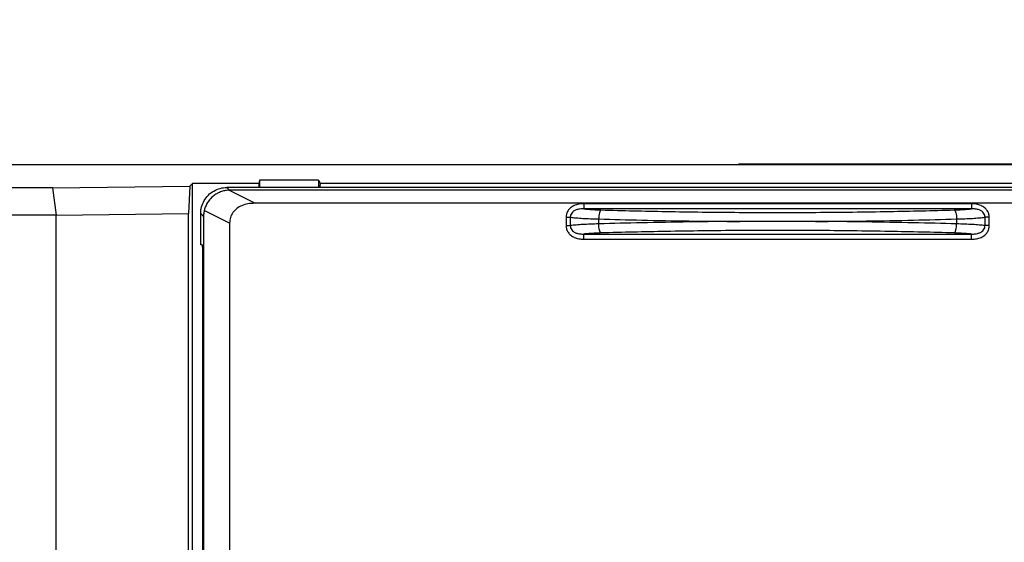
# Model space of a CAD drawing. Header units: millimetres. Extents: x -641 to 119, y -160 to 916.
# Tile 36 of 64: x -430 to -392, y 519 to 539. Entities that reach past the tile are written whole.
import ezdxf

# ---------------------------------------------------------------- set-up
doc = ezdxf.new("R2010")
doc.units = ezdxf.units.MM
doc.header["$LTSCALE"] = 32.67
doc.header["$PDMODE"] = 3
doc.header["$PDSIZE"] = 0.3125
doc.layers.get('0').update_dxf_attribs({"linetype": 'CONTINUOUS'})
doc.layers.get('Defpoints').update_dxf_attribs({"linetype": 'CONTINUOUS'})
doc.styles.get("Standard").update_dxf_attribs({"font": 'txt', "width": 0.7})
doc.dimstyles.new('DIMSTYLE_1', dxfattribs={"dimtxt": 5, "dimasz": 0.1875, "dimexe": 0.18, "dimexo": 0.0625, "dimgap": 0.09, "dimtad": 1, "dimdsep": 46, "dimtxsty": 'Standard', "dimblk": '_FILLED', "dimblk1": '_FILLED', "dimblk2": '_FILLED', "dimcen": 0.09, "dimadec": 0, "dimazin": 0, "dimtp": 0.01, "dimtm": 0.01, "dimtfac": 1, "dimtofl": 0, "dimtmove": 0, "dimatfit": 3, "dimldrblk": '_FILLED', "dimfxl": 0, "dimtolj": 1, "dimarcsym": 0})

# ---------------------------------------------------------------- blocks, each defined once
blk = doc.blocks.new('_FILLED')
at = {"color": 0, "linetype": 'ByBlock'}
blk.add_solid([(0, 0), (-1, 0.2), (-1, -0.2)], dxfattribs=at)
blk = doc.blocks.new('*D7')
at = {"color": 0, "linetype": 'Continuous', "lineweight": -2}
for p, q in [((-442.347, 526.6), (-442.347, 554.879)), ((-351.183, 526.536), (-351.183, 554.879)), ((-438.847, 553.879), (-354.683, 553.879))]:
    blk.add_line(p, q, dxfattribs=at)
at = {"layer": 'Defpoints', "color": 0, "linetype": 'Continuous', "lineweight": 0}
for p in [(-351.183, 553.879), (-442.347, 525.6), (-351.183, 525.536)]:
    blk.add_point(p, dxfattribs=at)
at = {"color": 0, "linetype": 'Continuous', "lineweight": -2, "xscale": 3.5, "yscale": 3.5, "zscale": 3.5, "rotation": 180}
blk.add_blockref('_FILLED', (-442.347, 553.879), dxfattribs=at)
at = {"color": 0, "linetype": 'Continuous', "lineweight": -2, "xscale": 3.5, "yscale": 3.5, "zscale": 3.5}
blk.add_blockref('_FILLED', (-351.183, 553.879), dxfattribs=at)
at = {"color": 0, "linetype": 'Continuous', "insert": (-396.765, 557.379), "char_height": 5, "attachment_point": 5}
blk.add_mtext('\\A1;91.16(3.58)', dxfattribs=at)
blk = doc.blocks.new('*D8')
at = {"color": 0, "linetype": 'Continuous', "lineweight": -2}
for p, q in [((-450.647, 529.729), (-450.647, 573.126)), ((-340.647, 531.1), (-340.647, 573.126)), ((-447.147, 572.126), (-344.147, 572.126))]:
    blk.add_line(p, q, dxfattribs=at)
at = {"layer": 'Defpoints', "color": 0, "linetype": 'Continuous', "lineweight": 0}
for p in [(-340.647, 572.126), (-340.647, 530.1), (-450.647, 528.729)]:
    blk.add_point(p, dxfattribs=at)
at = {"color": 0, "linetype": 'Continuous', "lineweight": -2, "xscale": 3.5, "yscale": 3.5, "zscale": 3.5, "rotation": 180}
blk.add_blockref('_FILLED', (-450.647, 572.126), dxfattribs=at)
at = {"color": 0, "linetype": 'Continuous', "lineweight": -2, "xscale": 3.5, "yscale": 3.5, "zscale": 3.5}
blk.add_blockref('_FILLED', (-340.647, 572.126), dxfattribs=at)
at = {"color": 0, "linetype": 'Continuous', "insert": (-395.647, 575.626), "char_height": 5, "attachment_point": 5}
blk.add_mtext('\\A1;110(4.33)', dxfattribs=at)

msp = doc.modelspace()

# ---------------------------------------------------------------- linework, layer by layer
at = {"color": 7, "linetype": 'Continuous'}
for p, q in [((-343.676, 533.062), (-431.814, 533.062)), ((-402.147, 533.1), (-343.647, 533.1)), ((-428.431, 532.18), (-423.169, 532.248)), ((-423.169, 532.248), (-423.215, 531.2)), ((-423.169, 532.248), (-423.062, 532.354)), ((-423.062, 498.797), (-423.062, 532.354)), ((-420.52, 532.354), (-423.062, 532.354)), ((-420.494, 532.481), (-420.52, 532.354)), ((-420.52, 532.354), (-420.52, 532.197)), ((-420.494, 532.481), (-420.494, 532.197)), ((-418.236, 532.481), (-420.494, 532.481)), ((-418.236, 532.481), (-418.236, 532.197)), ((-418.236, 532.481), (-418.168, 532.367)), ((-418.168, 532.367), (-383.121, 532.367)), ((-428.431, 532.18), (-430.932, 532.18)), ((-428.431, 532.18), (-428.28, 531.134)), ((-421.639, 532.091), (-421.745, 532.197)), ((-379.544, 532.197), (-421.745, 532.197)), ((-420.675, 531.591), (-421.672, 532.091)), ((-379.649, 532.091), (-421.639, 532.091)), ((-380.613, 531.591), (-420.675, 531.591)), ((-408.072, 531.577), (-408.072, 531.378)), ((-393.216, 531.577), (-408.072, 531.577)), ((-393.216, 531.577), (-393.216, 531.378)), ((-428.28, 531.136), (-430.932, 531.136)), ((-428.28, 531.134), (-423.215, 531.2)), ((-428.28, 498.331), (-428.28, 531.136)), ((-423.215, 498.644), (-423.215, 531.2)), ((-422.744, 529.997), (-422.744, 531.197)), ((-422.639, 531.092), (-422.744, 531.197)), ((-421.639, 530.835), (-422.611, 531.322)), ((-393.216, 531.378), (-408.072, 531.378)), ((-422.639, 531.092), (-422.639, 498.736)), ((-421.639, 530.835), (-421.639, 498.745)), ((-408.751, 531.057), (-408.751, 530.736)), ((-408.751, 531.057), (-408.588, 531.057)), ((-408.751, 530.736), (-408.588, 530.736)), ((-408.588, 531.057), (-408.588, 530.736)), ((-407.499, 530.803), (-407.499, 530.991)), ((-393.79, 530.991), (-393.79, 530.803)), ((-392.701, 530.736), (-392.701, 531.057)), ((-392.538, 531.057), (-392.701, 531.057)), ((-392.538, 530.736), (-392.701, 530.736)), ((-392.538, 530.736), (-392.538, 531.057)), ((-408.072, 530.217), (-408.072, 530.415)), ((-408.072, 530.415), (-393.216, 530.415)), ((-393.216, 530.217), (-393.216, 530.415)), ((-422.692, 529.997), (-422.744, 529.997)), ((-408.072, 530.217), (-393.216, 530.217)), ((-422.679, 529.497), (-422.679, 498.723))]:
    msp.add_line(p, q, dxfattribs=at)
for points, start_tangent, end_tangent in [([(-418.16, 532.197), (-418.161, 532.213), (-418.164, 532.323), (-418.168, 532.367)], (-0.034038, 0.999421), (-0.514342, 0.857585)), ([(-422.744, 531.197), (-422.711, 531.453), (-422.61, 531.697), (-422.452, 531.904), (-422.245, 532.062), (-422, 532.163), (-421.745, 532.197)], (0, 1), (1, 0)), ([(-421.672, 532.091), (-421.834, 532.072), (-421.989, 532.026), (-422.135, 531.957), (-422.269, 531.864), (-422.387, 531.75), (-422.485, 531.619), (-422.56, 531.475), (-422.611, 531.322)], (-0.999393, -0.034826), (-0.238344, -0.971181)), ([(-421.672, 532.091), (-421.661, 532.091), (-421.65, 532.091), (-421.639, 532.091)], (0.999393, 0.034826), (1, 0)), ([(-420.675, 531.591), (-420.942, 531.568), (-421.175, 531.499), (-421.364, 531.391), (-421.512, 531.24), (-421.608, 531.046), (-421.639, 530.835)], (-1, 0), (0, -1)), ([(-408.072, 531.577), (-408.267, 531.559), (-408.437, 531.505), (-408.575, 531.419), (-408.673, 531.31), (-408.731, 531.188), (-408.751, 531.057)], (-1, -0.00004), (-0.000338, -1)), ([(-392.538, 531.057), (-392.557, 531.189), (-392.616, 531.312), (-392.715, 531.421), (-392.854, 531.506), (-393.024, 531.559), (-393.216, 531.577)], (-0.000366, 1), (-1, 0.00001)), ([(-422.611, 531.322), (-422.627, 531.245), (-422.636, 531.169), (-422.639, 531.092)], (-0.238344, -0.971181), (0, -1)), ([(-408.072, 531.378), (-408.23, 531.37), (-408.361, 531.338), (-408.463, 531.286), (-408.534, 531.218), (-408.575, 531.14), (-408.588, 531.057)], (-0.999741, 0.022746), (0.020983, -0.99978)), ([(-408.072, 531.378), (-407.922, 531.365), (-407.76, 531.354), (-407.586, 531.345), (-407.404, 531.339)], (0.995371, -0.096103), (0.999561, -0.029628)), ([(-407.404, 531.339), (-407.438, 531.303), (-407.468, 531.225), (-407.489, 531.116), (-407.499, 530.991)], (-0.938224, -0.346028), (-0.027435, -0.999624)), ([(-407.404, 531.339), (-404.928, 531.279), (-402.114, 531.245), (-399.183, 531.245), (-396.366, 531.279), (-393.885, 531.339)], (0.999561, -0.029612), (0.999561, 0.029612)), ([(-393.885, 531.339), (-393.702, 531.345), (-393.529, 531.354), (-393.366, 531.365), (-393.216, 531.378)], (0.999561, 0.029628), (0.995371, 0.096103)), ([(-393.885, 531.339), (-393.85, 531.303), (-393.821, 531.225), (-393.799, 531.116), (-393.79, 530.991)], (0.938179, -0.346151), (0.027434, -0.999624)), ([(-392.701, 531.057), (-392.713, 531.141), (-392.755, 531.219), (-392.827, 531.287), (-392.929, 531.339), (-393.061, 531.37), (-393.216, 531.378)], (0.02097, 0.99978), (-0.999741, -0.022758)), ([(-408.751, 530.736), (-408.731, 530.605), (-408.672, 530.482), (-408.573, 530.373), (-408.435, 530.287), (-408.264, 530.234), (-408.072, 530.217)], (0.000366, -1), (1, -0.00001)), ([(-408.588, 531.057), (-408.368, 531.035), (-408.109, 531.016), (-407.816, 531.001), (-407.499, 530.991)], (0.992606, -0.121383), (0.999701, -0.024451)), ([(-407.499, 530.803), (-407.816, 530.792), (-408.109, 530.778), (-408.368, 530.759), (-408.588, 530.736)], (-0.999701, -0.024451), (-0.992606, -0.121382)), ([(-408.588, 530.736), (-408.575, 530.652), (-408.534, 530.575), (-408.462, 530.507), (-408.359, 530.454), (-408.228, 530.423), (-408.072, 530.415)], (-0.02097, -0.99978), (0.999741, 0.022758)), ([(-407.499, 530.991), (-405.852, 530.949), (-404.042, 530.916), (-402.096, 530.897)], (0.999574, -0.029202), (0.999982, -0.005963)), ([(-402.096, 530.897), (-404.042, 530.877), (-405.852, 530.845), (-407.499, 530.803)], (-0.999982, -0.005969), (-0.999574, -0.029202)), ([(-407.404, 530.455), (-407.438, 530.491), (-407.468, 530.568), (-407.489, 530.677), (-407.499, 530.803)], (-0.938179, 0.346151), (-0.027434, 0.999624)), ([(-399.193, 530.897), (-400.159, 530.897), (-401.129, 530.897), (-402.097, 530.897)], (-1, -0.000017), (-1, 0.000006)), ([(-399.192, 530.897), (-397.248, 530.916), (-395.437, 530.949), (-393.79, 530.991)], (0.999982, 0.005968), (0.999574, 0.029202)), ([(-393.79, 530.803), (-395.437, 530.845), (-397.248, 530.877), (-399.192, 530.897)], (-0.999574, 0.029202), (-0.999982, 0.005964)), ([(-393.885, 530.455), (-393.85, 530.491), (-393.821, 530.568), (-393.799, 530.677), (-393.79, 530.803)], (0.938223, 0.346031), (0.027435, 0.999624)), ([(-393.79, 530.991), (-393.472, 531.001), (-393.18, 531.016), (-392.92, 531.035), (-392.701, 531.057)], (0.999701, 0.024451), (0.992606, 0.121382)), ([(-392.701, 530.736), (-392.92, 530.759), (-393.18, 530.778), (-393.472, 530.792), (-393.79, 530.803)], (-0.992606, 0.121383), (-0.999701, 0.024451)), ([(-393.216, 530.217), (-393.021, 530.235), (-392.851, 530.288), (-392.714, 530.374), (-392.615, 530.483), (-392.557, 530.605), (-392.538, 530.736)], (1, 0.00004), (0.000338, 1)), ([(-393.216, 530.415), (-393.059, 530.423), (-392.927, 530.455), (-392.825, 530.508), (-392.754, 530.575), (-392.713, 530.653), (-392.701, 530.736)], (0.999741, -0.022746), (-0.020983, 0.99978)), ([(-407.404, 530.455), (-407.586, 530.448), (-407.76, 530.439), (-407.922, 530.428), (-408.072, 530.415)], (-0.999561, -0.029628), (-0.995371, -0.096103)), ([(-393.885, 530.455), (-396.366, 530.514), (-399.183, 530.548), (-402.114, 530.548), (-404.928, 530.514), (-407.404, 530.455)], (-0.999561, 0.029612), (-0.999561, -0.029612)), ([(-393.216, 530.415), (-393.366, 530.428), (-393.529, 530.439), (-393.702, 530.448), (-393.885, 530.455)], (-0.995371, 0.096103), (-0.999561, 0.029628)), ([(-422.692, 529.997), (-422.688, 529.972), (-422.684, 529.901), (-422.681, 529.791), (-422.679, 529.65), (-422.679, 529.497)], (1, 0), (0, -1))]:
    msp.add_spline(points, degree=3, dxfattribs=dict(at, start_tangent=start_tangent, end_tangent=end_tangent))

# ---------------------------------------------------------------- dimensions: what is measured, and where the dimension line sits
for base, p1, p2, text, picture, middle in [((-340.647, 572.126), (-450.647, 528.729), (-340.647, 530.1), '<>(4.33)', '*D8', (-395.647, 575.626)), ((-351.183, 553.879), (-442.347, 525.6), (-351.183, 525.536), '<>(3.58)', '*D7', (-396.765, 557.379))]:
    dim = msp.add_linear_dim(base=base, p1=p1, p2=p2, text=text, dimstyle='DIMSTYLE_1', override={"dimasz": 3.5, "dimexe": 1, "dimexo": 1, "dimgap": 1}, dxfattribs=at)
    dim.commit()
    dim.dimension.update_dxf_attribs({"geometry": picture, "text_midpoint": middle})

doc.saveas('drawing.dxf')
